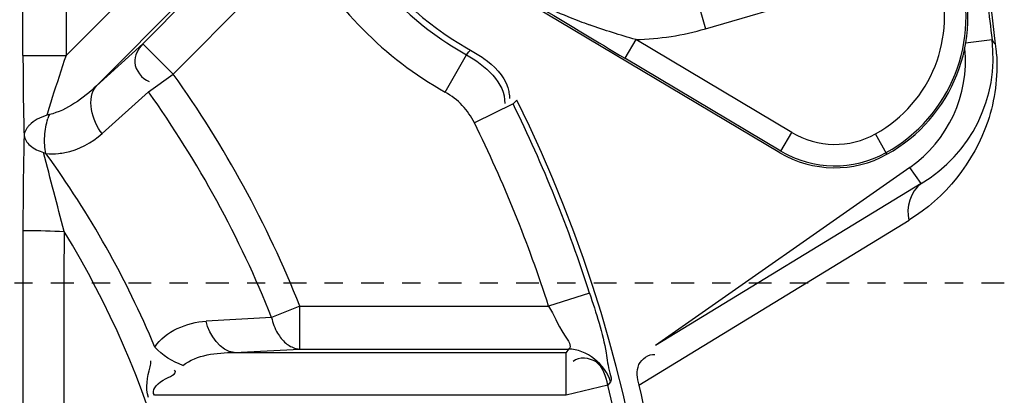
# Model space of a CAD drawing. Header units: inches. Extents: x 22575 to 24734, y 6028 to 6659.
# Tile 44 of 163: x 24596.64 to 24602.04, y 6357.86 to 6359.92. Entities that reach past the tile are written whole.
import ezdxf

# ---------------------------------------------------------------- set-up
doc = ezdxf.new("R2010")
doc.units = ezdxf.units.IN
doc.header["$LTSCALE"] = 0.5
doc.header["$MEASUREMENT"] = 0
doc.linetypes.add('CENTER', pattern=[2, 1.25, -0.25, 0.25, -0.25])
doc.layers.add('CL', color=1, linetype='Continuous')

# ---------------------------------------------------------------- blocks, each defined once
blk = doc.blocks.new('Flygt Large 14 MGD')
at = {"color": 6, "linetype": 'Continuous'}
for p, q in [((24496.3849, 6497.3862), (24496.3863, 6498.5834)), ((24493.1794, 6498.2361), (24493.4084, 6498.2926)), ((24493.4084, 6498.2926), (24493.4084, 6498.0567)), ((24493.4084, 6498.2926), (24495.6642, 6498.2926)), ((24493.0085, 6498.2361), (24491.5284, 6497.3311)), ((24493.1655, 6498.2179), (24493.1794, 6498.2361)), ((24493.3945, 6498.0389), (24493.4084, 6498.0567)), ((24494.8671, 6498.0389), (24493.3945, 6498.0389)), ((24495.2269, 6498.0567), (24493.4084, 6498.0567)), ((24495.2257, 6498.0568), (24494.8682, 6498.0388)), ((24491.4628, 6497.1302), (24492.9189, 6498.0184)), ((24491.5245, 6497.0421), (24492.9189, 6498.0184)), ((24495.0223, 6497.8648), (24495.3808, 6497.8857)), ((24493.2794, 6497.7311), (24493.5041, 6497.803)), ((24494.8671, 6497.803), (24493.5041, 6497.803)), ((24491.4628, 6497.1302), (24491.5245, 6497.0421)), ((24491.6494, 6496.9695), (24491.7119, 6496.8571)), ((24492.2308, 6496.9517), (24492.1703, 6496.8503)), ((24492.2308, 6496.9517), (24493.0866, 6496.4416)), ((24492.1703, 6496.8503), (24493.0261, 6496.3402)), ((24495.9513, 6496.8554), (24495.6972, 6496.6265)), ((24493.6987, 6496.6933), (24493.9103, 6496.7976)), ((24493.6987, 6496.6933), (24493.6778, 6496.6725)), ((24494.07, 6496.6289), (24493.9542, 6496.4233)), ((24495.6972, 6496.6265), (24495.5611, 6496.5295)), ((24495.0576, 6495.6625), (24495.9819, 6496.5932)), ((24495.7285, 6496.3633), (24495.9819, 6496.5932)), ((24495.5611, 6496.5295), (24494.8705, 6495.8341)), ((24495.7285, 6496.3633), (24495.5611, 6496.5295)), ((24493.0261, 6496.3402), (24493.0866, 6496.4416)), ((24493.9414, 6496.4081), (24493.9347, 6496.4006)), ((24493.9542, 6496.4233), (24493.9414, 6496.4081)), ((24495.4588, 6495.7318), (24496.1488, 6496.4264)), ((24496.1488, 6495.486), (24496.1488, 6496.4264)), ((24496.3847, 6496.4264), (24496.1488, 6496.4264)), ((24496.3847, 6496.4264), (24496.3847, 6494.1803)), ((24491.054, 6496.3642), (24491.0767, 6496.1737)), ((24491.0733, 6496.3405), (24491.219, 6496.3599)), ((24493.9347, 6496.4006), (24493.9315, 6496.3983)), ((24493.9535, 6496.385), (24493.9315, 6496.3983)), ((24495.7285, 6496.3633), (24495.0378, 6495.6679)), ((24492.6435, 6496.2804), (24491.6567, 6495.9915)), ((24492.7008, 6496.0847), (24492.6435, 6496.2804))]:
    blk.add_line(p, q, dxfattribs=at)
at = {"color": 7, "linetype": 'Continuous'}
for p, q in [((24494.8671, 6498.0389), (24494.8671, 6497.803)), ((24494.8671, 6497.803), (24495.0223, 6497.8648)), ((24492.2361, 6496.9607), (24493.7784, 6496.0415)), ((24496.2716, 6496.9603), (24496.2587, 6496.966)), ((24496.2403, 6496.7519), (24496.254, 6496.7553))]:
    blk.add_line(p, q, dxfattribs=at)
at = {"color": 6, "linetype": 'Continuous'}
for radius in [16.5354, 13.0393]:
    blk.add_circle((24500.4817, 6497.6747), radius, dxfattribs=at)
for centre, radius, start, end in [((24500.4817, 6497.6747), 16.5917, 117.49465, 109.75854), ((24500.4817, 6497.0055), 13.8976, 91.9859, 268.01409), ((24500.4817, 6497.6747), 13.2284, 91.5783, 88.4217), ((24500.4817, 6500.037), 7.5903, 270.10968, 206.31179), ((24500.4817, 6500.037), 5.0669, 148.5408, 211.4592), ((24500.4817, 6500.037), 7.5212, 174.32255, 193.85315), ((23448.5111, 6500.2493), 1047.6524, 359.8437648, 359.9883856), ((24500.4817, 6500.037), 5.2216, 202.628, 216.0239), ((24500.4817, 6500.037), 5.8757, 201.69649, 215.48156), ((24500.4817, 6500.037), 7.3265, 197.75279, 206.24047), ((24500.4817, 6500.037), 6.0427, 201.69649, 215.48156), ((24500.4817, 6500.037), 7.5624, 197.75279, 206.24049), ((24500.4819, 6497.6742), 12.8163, 180.32221, 233.28419), ((24500.4816, 6497.6847), 12.8047, 180.36775, 233.31386), ((24491.8715, 6496.4378), 0.8041, 120.5504, 186.9516), ((24491.9351, 6496.4557), 0.7159, 125, 185.3975), ((24491.9351, 6496.4557), 0.5775, 59.2048, 119.0784), ((24492.0691, 6496.2148), 0.8531, 119.0784, 197.6828), ((24496.2291, 6496.5839), 0.3833, 95.9084, 101.1491), ((24496.2286, 6496.588), 0.3792, 85.4547, 95.9028), ((24491.9351, 6496.4557), 0.4594, 59.2048, 119.0784), ((24492.0691, 6496.2148), 0.735, 119.0784, 197.6828), ((24494.2628, 6496.9713), 0.393, 206.2345, 240.6175), ((24487.7826, 6499.3191), 8.8508, 342.50538, 343.16183), ((24493.0642, 6494.8431), 2.0495, 28.6597, 60.6114), ((24481.8065, 6501.2084), 15.1185, 341.56096, 342.48512), ((24491.975, 6496.4775), 0.9279, 183.5509, 187.0167), ((24461.0255, 6442.7401), 62.5442, 58.685871, 59.161799), ((24493.0642, 6494.8431), 1.8136, 28.6598, 60.6114), ((24321.1961, 6475.3558), 171.1684, 6.905933, 7.041975), ((24493.0642, 6494.8431), 1.4975, 91.4569, 106.3172), ((24492.1717, 6493.1827), 3.2696, 69.1688, 70.1749), ((24492.2926, 6493.4956), 2.9341, 65.636, 69.2024)]:
    blk.add_arc(centre, radius, start, end, dxfattribs=at)
at = {"color": 7, "linetype": 'Continuous'}
for centre, radius, start, end in [((24491.9351, 6496.4557), 0.5879, 59.2048, 119.0784), ((24492.0691, 6496.2148), 0.8635, 119.0784, 197.6828), ((24495.9327, 6496.875), 0.3313, 338.1764, 342.2054), ((24493.0642, 6494.8431), 1.7799, 9.9736, 60.0264)]:
    blk.add_arc(centre, radius, start, end, dxfattribs=at)
at = {"color": 6, "linetype": 'Continuous'}
blk.add_ellipse((24500.4807, 6499.9919), major_axis=(-0.0006, -7.6761), ratio=1, start_param=-1.57079, end_param=-1.339931, dxfattribs=at)
for points, knots in [([(24508.8642, 6513.5333), (24509.1819, 6513.3882), (24509.829, 6513.1232), (24511.0703, 6512.4795), (24513.1525, 6511.196), (24515.7909, 6508.8649), (24518.2589, 6505.445), (24520.5105, 6500.3153), (24521.1911, 6493.1796), (24518.5751, 6485.0427), (24513.0843, 6478.5027), (24505.5888, 6474.4271), (24497.1569, 6473.2714), (24491.5907, 6474.4564), (24489.0078, 6475.4889)], [0, 0, 0, 0, 0.015697, 0.031393, 0.062773, 0.125436, 0.188116, 0.250802, 0.375528, 0.500306, 0.625148, 0.750062, 0.875014, 1, 1, 1, 1]), ([(24508.7951, 6513.352), (24511.3569, 6512.3104), (24514.9057, 6509.8038), (24518.1433, 6505.2561), (24520.3638, 6500.1182), (24520.9786, 6492.981), (24518.2665, 6484.8785), (24512.6787, 6478.4215), (24505.1131, 6474.4751), (24496.6575, 6473.4854), (24491.1167, 6474.7937), (24488.5579, 6475.8854)], [0, 0, 0, 0, 0.124465, 0.187141, 0.249831, 0.374614, 0.499522, 0.624525, 0.749627, 0.874792, 1, 1, 1, 1]), ([(24475.7765, 6512.4814), (24474.3, 6509.4194), (24472.4498, 6502.792), (24473.3391, 6492.6096), (24477.8407, 6483.5456), (24485.348, 6476.8444), (24494.7881, 6473.5501), (24503.0999, 6474.1401), (24509.0913, 6476.6028), (24514.389, 6480.2085), (24517.3667, 6484.1864), (24518.6518, 6487.0753)], [0, 0, 0, 0, 0.130141, 0.256914, 0.383071, 0.508363, 0.632667, 0.756007, 0.817618, 0.878957, 1, 1, 1, 1]), ([(24475.6571, 6512.3413), (24474.2827, 6509.3972), (24472.4701, 6503.0097), (24473.1803, 6493.086), (24477.4101, 6484.0583), (24484.6571, 6477.1989), (24493.9745, 6473.5931), (24502.3466, 6473.9036), (24508.4861, 6476.1802), (24512.6439, 6478.8318), (24516.1199, 6482.3288), (24517.8546, 6485.1289), (24518.552, 6486.6026)], [0, 0, 0, 0, 0.12495, 0.249862, 0.37474, 0.499589, 0.624414, 0.749191, 0.811899, 0.874607, 0.937303, 1, 1, 1, 1]), ([(24508.2263, 6482.4576), (24506.4086, 6481.3874), (24502.3368, 6479.9069), (24495.8742, 6480.0247), (24489.8589, 6482.389), (24485.0136, 6486.661), (24481.9013, 6492.3176), (24480.8068, 6498.6736), (24481.8393, 6505.0473), (24483.916, 6508.8197), (24485.1813, 6510.5108)], [0, 0, 0, 0, 0.124914, 0.249885, 0.374837, 0.499806, 0.624822, 0.749912, 0.874925, 1, 1, 1, 1]), ([(24486.4825, 6507.4771), (24484.7228, 6504.9649), (24482.5589, 6498.8371), (24484.564, 6489.3934), (24491.1511, 6482.3318), (24497.4135, 6480.5986), (24500.4807, 6480.5982)], [0, 0, 0, 0, 0.249998, 0.500001, 0.750002, 1, 1, 1, 1]), ([(24500.4817, 6481.0778), (24497.5015, 6481.0781), (24491.417, 6482.7643), (24485.0197, 6489.6262), (24483.0706, 6498.8017), (24485.1783, 6504.7524), (24486.8875, 6507.1932)], [0, 0, 0, 0, 0.250025, 0.500032, 0.750017, 1, 1, 1, 1]), ([(24495.6642, 6498.2926), (24495.6827, 6498.267), (24495.635, 6498.2043), (24495.5344, 6498.1757), (24495.5535, 6498.1551)], [0, 0, 0, 0, 0.529581, 1, 1, 1, 1]), ([(24495.6967, 6498.3044), (24495.7157, 6498.2516), (24495.6991, 6498.1808), (24495.6822, 6498.1142), (24495.684, 6498.1034)], [0, 0, 0, 0, 0.835809, 1, 1, 1, 1]), ([(24493.0081, 6498.236), (24493.0165, 6498.1996), (24493.0337, 6498.1208), (24492.9566, 6498.0654), (24492.9222, 6498.0677)], [0, 0, 0, 0, 0.520269, 1, 1, 1, 1]), ([(24493.2794, 6497.7311), (24493.2447, 6497.8394), (24493.1936, 6497.9901), (24493.1784, 6498.1454), (24493.1561, 6498.2055), (24493.1655, 6498.2179)], [0, 0, 0, 0, 0.681206, 0.906821, 1, 1, 1, 1]), ([(24493.1794, 6498.2361), (24493.1908, 6498.1902), (24493.2148, 6498.0902), (24493.3365, 6498.0804), (24493.3697, 6498.1062)], [0, 0, 0, 0, 0.529366, 1, 1, 1, 1]), ([(24493.5041, 6497.803), (24493.4714, 6497.8541), (24493.4556, 6497.9152), (24493.3722, 6498.0247), (24493.3945, 6498.0389)], [0, 0, 0, 0, 0.696216, 1, 1, 1, 1]), ([(24496.3849, 6497.3861), (24496.379, 6497.3892), (24496.3, 6497.3839), (24496.2281, 6497.3924), (24496.1596, 6497.3926)], [0, 0, 0, 0, 0.088722, 1, 1, 1, 1]), ([(24491.0489, 6496.4201), (24491.0411, 6496.5442), (24491.0861, 6496.9045), (24491.3317, 6497.2112), (24491.5288, 6497.3312)], [0, 0, 0, 0, 0.350183, 1, 1, 1, 1]), ([(24493.7281, 6496.6034), (24493.7252, 6496.6129), (24493.7205, 6496.6328), (24493.7184, 6496.6532), (24493.7179, 6496.6637)], [0, 0, 0, 0, 0.48551, 1, 1, 1, 1]), ([(24495.7285, 6496.3633), (24495.7533, 6496.391), (24495.799, 6496.4729), (24495.7331, 6496.554), (24495.6927, 6496.5709)], [0, 0, 0, 0, 0.459409, 1, 1, 1, 1]), ([(24493.9315, 6496.3983), (24493.9195, 6496.4053), (24493.8953, 6496.4198), (24493.8715, 6496.4351), (24493.8597, 6496.4432)], [0, 0, 0, 0, 0.491, 1, 1, 1, 1]), ([(24491.0733, 6496.3405), (24491.0724, 6496.3449), (24491.0673, 6496.3545), (24491.059, 6496.3611), (24491.054, 6496.3642)], [0, 0, 0, 0, 0.440187, 1, 1, 1, 1])]:
    blk.add_open_spline(points, degree=3, knots=knots, dxfattribs=at)
for points in [[(24493.1655, 6498.2179), (24493.1891, 6498.1239), (24493.2976, 6498.0391), (24493.3945, 6498.0389)], [(24495.5079, 6498.1282), (24495.432, 6498.0683), (24495.3235, 6498.0591), (24495.2269, 6498.0567)], [(24495.5079, 6498.1281), (24495.5662, 6498.1091), (24495.6211, 6498.0736), (24495.6621, 6498.028)], [(24495.2269, 6498.0567), (24495.3035, 6498.0525), (24495.3642, 6497.9606), (24495.3808, 6497.8857)], [(24495.6621, 6498.028), (24495.6045, 6497.9401), (24495.4857, 6497.8919), (24495.3808, 6497.8857)], [(24496.1596, 6497.3926), (24496.1965, 6497.2484), (24496.2348, 6497.1045), (24496.2716, 6496.9603)], [(24496.3784, 6496.866), (24496.3836, 6497.0393), (24496.3847, 6497.2127), (24496.3849, 6497.3861)], [(24491.4628, 6497.1302), (24491.5201, 6497.1713), (24491.5472, 6497.2631), (24491.5288, 6497.3312)], [(24496.155, 6496.96), (24496.0801, 6496.9452), (24496.008, 6496.9065), (24495.9513, 6496.8554)], [(24495.9513, 6496.8554), (24496.0063, 6496.7867), (24496.0406, 6496.6588), (24495.9819, 6496.5932)], [(24496.3847, 6496.4264), (24496.3847, 6496.573), (24496.3834, 6496.7195), (24496.3784, 6496.866)], [(24495.9819, 6496.5932), (24496.055, 6496.663), (24496.1421, 6496.7277), (24496.2403, 6496.7519)], [(24493.9542, 6496.4233), (24493.8555, 6496.4789), (24493.7385, 6496.5777), (24493.7446, 6496.6908)], [(24493.8597, 6496.4432), (24493.8028, 6496.4825), (24493.7483, 6496.5373), (24493.7281, 6496.6034)], [(24493.0261, 6496.3402), (24493.1117, 6496.3156), (24493.1968, 6496.2887), (24493.2806, 6496.2585)]]:
    blk.add_open_spline(points, degree=3, dxfattribs=at)
at = {"color": 7, "linetype": 'Continuous'}
for points, knots in [([(24494.8901, 6498.0351), (24494.8863, 6498.0361), (24494.8787, 6498.0378), (24494.8709, 6498.0387), (24494.8671, 6498.0389)], [0, 0, 0, 0, 0.508653, 1, 1, 1, 1]), ([(24494.9892, 6497.9517), (24494.9773, 6497.9721), (24494.9496, 6498.0076), (24494.9097, 6498.0298), (24494.8901, 6498.0351)], [0, 0, 0, 0, 0.537008, 1, 1, 1, 1]), ([(24495.0223, 6497.8648), (24495.0191, 6497.88), (24495.0102, 6497.9099), (24494.997, 6497.9382), (24494.9892, 6497.9517)], [0, 0, 0, 0, 0.50056, 1, 1, 1, 1]), ([(24496.2587, 6496.966), (24496.262, 6496.9506), (24496.2663, 6496.9187), (24496.2666, 6496.8865), (24496.2658, 6496.8702)], [0, 0, 0, 0, 0.490227, 1, 1, 1, 1]), ([(24496.3784, 6496.866), (24496.3765, 6496.8871), (24496.3435, 6496.9311), (24496.2982, 6496.9512), (24496.2716, 6496.9603)], [0, 0, 0, 0, 0.430673, 1, 1, 1, 1]), ([(24496.2658, 6496.8702), (24496.2649, 6496.8534), (24496.261, 6496.8208), (24496.253, 6496.7889), (24496.2481, 6496.7738)], [0, 0, 0, 0, 0.514435, 1, 1, 1, 1]), ([(24496.3609, 6496.8225), (24496.3626, 6496.8248), (24496.3657, 6496.8294), (24496.3685, 6496.8343), (24496.3698, 6496.8368)], [0, 0, 0, 0, 0.508109, 1, 1, 1, 1]), ([(24496.3698, 6496.8368), (24496.3721, 6496.8414), (24496.3761, 6496.8509), (24496.378, 6496.861), (24496.3784, 6496.866)], [0, 0, 0, 0, 0.513541, 1, 1, 1, 1]), ([(24496.254, 6496.7553), (24496.2722, 6496.761), (24496.3063, 6496.775), (24496.337, 6496.7963), (24496.3492, 6496.8088)], [0, 0, 0, 0, 0.521434, 1, 1, 1, 1]), ([(24496.3492, 6496.8088), (24496.3514, 6496.811), (24496.3554, 6496.8154), (24496.3591, 6496.8201), (24496.3609, 6496.8225)], [0, 0, 0, 0, 0.507929, 1, 1, 1, 1])]:
    blk.add_open_spline(points, degree=3, knots=knots, dxfattribs=at)
at = {"layer": 'CL', "linetype": 'CENTER', "ltscale": 0.2}
blk.add_line((24500.4817, 6497.6747), (24467.3411, 6497.6747), dxfattribs=at)

msp = doc.modelspace()

# ---------------------------------------------------------------- block references
at = {"rotation": 180}
msp.add_blockref('Flygt Large 14 MGD', (49093.0423, 12856.1544), dxfattribs=at)

doc.saveas('drawing.dxf')
